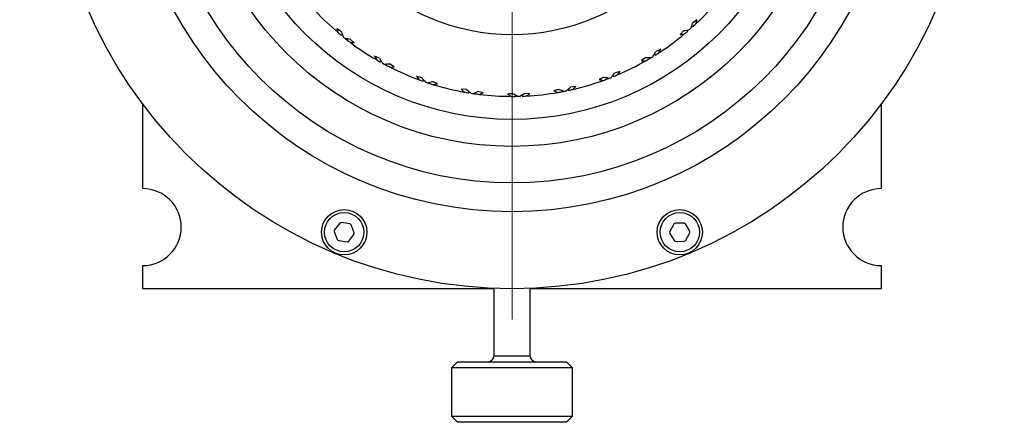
# Model space of a CAD drawing. Header units: inches. Extents: x 1.2 to 31.5, y 0.3 to 21.7.
# Tile 18 of 20: x 28 to 31.2, y 9 to 10.3. Entities that reach past the tile are written whole.
import ezdxf

# ---------------------------------------------------------------- set-up
doc = ezdxf.new("R2010")
doc.units = ezdxf.units.IN
doc.header["$MEASUREMENT"] = 0

# ---------------------------------------------------------------- blocks, each defined once
blk = doc.blocks.new('SW_CENTERMARKSYMBOL_1')
at = {"color": 0, "linetype": 'Continuous', "lineweight": 18}
for p, q in [((0, 0.2), (0, 1.6)), ((0, 0), (0, 0.1)), ((-0.2, 0), (-1.6, 0)), ((0, 0), (-0.1, 0)), ((0, 0), (0, -0.1)), ((0, 0), (0.1, 0)), ((0.2, 0), (1.6, 0)), ((0, -0.2), (0, -1.6))]:
    blk.add_line(p, q, dxfattribs=at)

msp = doc.modelspace()

# ---------------------------------------------------------------- linework, layer by layer
at = {"color": 7, "linetype": 'Continuous', "lineweight": 25}
for p, q in [((30.1894, 10.3452), (30.1751, 10.3347)), ((30.1469, 10.3105), (30.1346, 10.2976)), ((30.1565, 10.3123), (30.1593, 10.3091)), ((30.1724, 10.3264), (30.1753, 10.3232)), ((29.0372, 10.2977), (29.0345, 10.2944)), ((29.0539, 10.2844), (29.0512, 10.2811)), ((29.0753, 10.271), (29.0625, 10.2832)), ((30.0714, 10.2503), (30.0556, 10.2425)), ((29.1577, 10.2207), (29.1414, 10.2278)), ((29.1627, 10.2123), (29.1606, 10.2085)), ((30.0236, 10.2235), (30.0092, 10.213)), ((30.0333, 10.2236), (30.0355, 10.22)), ((30.0515, 10.2347), (30.0537, 10.2311)), ((29.1814, 10.2021), (29.1793, 10.1983)), ((29.2049, 10.1926), (29.1901, 10.2024)), ((29.9388, 10.1774), (29.9218, 10.1724)), ((29.301, 10.1499), (29.2997, 10.1459)), ((29.346, 10.1379), (29.3298, 10.145)), ((29.8966, 10.1577), (29.8981, 10.1537)), ((29.9164, 10.1655), (29.918, 10.1615)), ((29.3212, 10.1432), (29.3198, 10.1391)), ((29.4406, 10.1187), (29.4228, 10.1199)), ((29.4481, 10.1126), (29.4475, 10.1083)), ((29.4945, 10.1085), (29.4773, 10.1127)), ((29.7505, 10.1165), (29.7513, 10.1123)), ((29.7714, 10.1207), (29.7722, 10.1165)), ((29.7955, 10.1285), (29.7779, 10.1266)), ((29.4692, 10.1094), (29.4685, 10.1052)), ((29.5995, 10.1013), (29.5996, 10.097)), ((29.6208, 10.1018), (29.6209, 10.0976)), ((29.6459, 10.1054), (29.6282, 10.1065)), ((28.3882, 9.797), (28.3882, 10.072)), ((30.7882, 10.072), (30.7882, 9.797)), ((29.0282, 9.6845), (29.0112, 9.6631)), ((29.0607, 9.6826), (29.0337, 9.6866)), ((29.0753, 9.6536), (29.0653, 9.6789)), ((30.114, 9.6814), (30.101, 9.6574)), ((30.1463, 9.6853), (30.119, 9.6845)), ((30.1658, 9.6593), (30.1515, 9.6825)), ((29.0104, 9.6573), (29.0204, 9.6319)), ((29.0575, 9.6264), (29.0744, 9.6477)), ((30.1012, 9.6515), (30.1155, 9.6283)), ((30.153, 9.6294), (30.1659, 9.6534)), ((29.025, 9.6282), (29.052, 9.6242)), ((30.1207, 9.6255), (30.148, 9.6263)), ((28.3882, 9.4719), (28.3882, 9.547)), ((30.7882, 9.547), (30.7882, 9.4719)), ((29.5291, 9.4731), (29.5291, 9.2542)), ((29.6472, 9.2542), (29.6472, 9.4731)), ((29.6532, 9.4733), (29.6532, 9.4734)), ((29.5291, 9.4719), (28.3882, 9.4719)), ((30.7882, 9.4719), (29.6472, 9.4719)), ((29.5291, 9.2542), (29.6472, 9.2542)), ((29.411, 9.2345), (29.3913, 9.2149)), ((29.411, 9.2345), (29.7653, 9.2345)), ((29.785, 9.2149), (29.7653, 9.2345)), ((29.3913, 9.2149), (29.3913, 9.0574)), ((29.785, 9.2149), (29.3913, 9.2149)), ((29.785, 9.0574), (29.785, 9.2149)), ((29.3913, 9.0574), (29.411, 9.0377)), ((29.3913, 9.0574), (29.7425, 9.0574)), ((29.7425, 9.0574), (29.785, 9.0574)), ((29.7653, 9.0377), (29.785, 9.0574)), ((29.7271, 9.0377), (29.411, 9.0377)), ((29.7653, 9.0377), (29.7271, 9.0377))]:
    msp.add_line(p, q, dxfattribs=at)
for centre, radius in [((29.5882, 10.9719), 1.5), ((29.5882, 10.9719), 1.25), ((29.5882, 10.9719), 1.1562), ((29.5882, 10.9719), 0.95), ((29.5882, 10.9719), 0.675), ((29.0428, 9.6554), 0.0736), ((30.1335, 9.6554), 0.0736), ((29.0428, 9.6554), 0.0638), ((30.1335, 9.6554), 0.0638)]:
    msp.add_circle(centre, radius, dxfattribs=at)
at = {"color": 7, "linetype": 'Continuous'}
msp.add_circle((29.5882, 10.9719), 1.0376, dxfattribs=at)
at = {"color": 7, "linetype": 'Continuous', "lineweight": 25}
for centre, radius, start, end in [((29.5882, 10.9719), 0.875, 313.0556, 319.8368), ((29.5882, 10.9719), 0.875, 223.0556, 229.8368), ((29.5882, 10.9719), 0.875, 309.8368, 310.7485), ((29.5882, 10.9719), 0.875, 311.2329, 311.6586), ((29.5882, 10.9719), 0.875, 312.1429, 313.0556), ((29.5882, 10.9719), 0.875, 229.8368, 230.7485), ((29.5882, 10.9719), 0.875, 231.2329, 231.6586), ((29.5882, 10.9719), 0.875, 231.6586, 232.1429), ((29.5882, 10.9719), 0.875, 232.1429, 233.0556), ((29.5882, 10.9719), 0.875, 233.0556, 239.8368), ((29.5882, 10.9719), 0.875, 303.0556, 309.8368), ((29.5882, 10.9719), 0.875, 239.8368, 240.7485), ((29.5882, 10.9719), 0.875, 293.0556, 299.8368), ((29.5882, 10.9719), 0.875, 299.8368, 300.7485), ((29.5882, 10.9719), 0.875, 300.7485, 301.2329), ((29.5882, 10.9719), 0.875, 301.2329, 301.6586), ((29.5882, 10.9719), 0.875, 302.1429, 303.0556), ((29.5882, 10.9719), 0.875, 241.2329, 241.6586), ((29.5882, 10.9719), 0.875, 241.6586, 242.1429), ((29.5882, 10.9719), 0.875, 242.1429, 243.0556), ((29.5882, 10.9719), 0.875, 243.0556, 249.8368), ((29.5882, 10.9719), 0.875, 249.8368, 250.7485), ((29.5882, 10.9719), 0.875, 283.0556, 289.8368), ((29.5882, 10.9719), 0.875, 289.8368, 290.7485), ((29.5882, 10.9719), 0.875, 290.7485, 291.2329), ((29.5882, 10.9719), 0.875, 291.2329, 291.6586), ((29.5882, 10.9719), 0.875, 292.1429, 293.0556), ((29.5882, 10.9719), 0.875, 251.2329, 251.6586), ((29.5882, 10.9719), 0.875, 251.6586, 252.1429), ((29.5882, 10.9719), 0.875, 252.1429, 253.0556), ((29.5882, 10.9719), 0.875, 253.0556, 259.8368), ((29.5882, 10.9719), 0.875, 279.8368, 280.7485), ((29.5882, 10.9719), 0.875, 280.7485, 281.2329), ((29.5882, 10.9719), 0.875, 281.2329, 281.6586), ((29.5882, 10.9719), 0.875, 282.1429, 283.0556), ((29.5882, 10.9719), 0.875, 259.8368, 260.7485), ((29.5882, 10.9719), 0.875, 261.2329, 261.6586), ((29.5882, 10.9719), 0.875, 261.6586, 262.1429), ((29.5882, 10.9719), 0.875, 262.1429, 263.0556), ((29.5882, 10.9719), 0.875, 263.0556, 269.8368), ((29.5882, 10.9719), 0.875, 269.8368, 270.7485), ((29.5882, 10.9719), 0.875, 270.7485, 271.2329), ((29.5882, 10.9719), 0.875, 271.2329, 271.6586), ((29.5882, 10.9719), 0.875, 272.1429, 273.0556), ((29.5882, 10.9719), 0.875, 273.0556, 279.8368), ((28.3882, 9.672), 0.125, 270, 90), ((30.7882, 9.672), 0.125, 90, 270), ((29.0328, 9.6808), 0.00591, 81.524, 141.524), ((29.0598, 9.6768), 0.00591, 21.524, 81.524), ((30.1192, 9.6786), 0.00591, 91.6421, 151.6421), ((30.1464, 9.6794), 0.00591, 31.6421, 91.6421), ((29.0159, 9.6594), 0.00591, 141.524, 201.524), ((29.0698, 9.6514), 0.00591, 321.524, 21.524), ((30.1062, 9.6546), 0.00591, 151.6421, 211.6421), ((30.1607, 9.6562), 0.00591, 331.6421, 31.6421), ((29.0259, 9.6341), 0.00591, 201.524, 261.524), ((29.0528, 9.63), 0.00591, 261.524, 321.524), ((30.1205, 9.6314), 0.00591, 211.6421, 271.6421), ((30.1478, 9.6322), 0.00591, 271.6421, 331.6421), ((29.5094, 9.2542), 0.0197, 270, 0), ((29.6669, 9.2542), 0.0197, 180, 270)]:
    msp.add_arc(centre, radius, start, end, dxfattribs=at)
for centre, major_axis, start_param, end_param in [((28.8471, 10.4282), (1.2103, 0.8881), 5.461786, 5.47147), ((30.3499, 10.4633), (1.2441, -0.8307), 3.95701, 3.967541), ((30.3394, 10.4704), (1.2268, -0.8191), 3.972091, 3.985694), ((30.2125, 11.6246), (1.0197, 1.0659), 3.972091, 3.985694), ((28.8573, 10.4357), (1.1935, 0.8758), 5.443684, 5.456556), ((28.9331, 11.5986), (1.0697, -1.0233), 5.443684, 5.456556), ((28.9239, 11.6074), (1.0847, -1.0377), 5.461786, 5.47147), ((30.2213, 11.6338), (1.0341, 1.0809), 3.95701, 3.967541), ((28.7753, 10.5707), (1.3275, 0.6552), 5.443684, 5.456556), ((28.7639, 10.5651), (1.3461, 0.6644), 5.461786, 5.47147), ((30.4267, 10.6033), (1.3694, -0.602), 3.95701, 3.967541), ((30.415, 10.6085), (1.3504, -0.5936), 3.972091, 3.985694), ((30.3267, 11.5138), (1.2061, 0.885), 3.95701, 3.967541), ((30.3164, 11.5063), (1.1893, 0.8727), 3.972091, 3.985694), ((28.8343, 11.4753), (1.2312, -0.822), 5.443684, 5.456556), ((28.8237, 11.4824), (1.2484, -0.8336), 5.461786, 5.47147), ((28.7058, 10.7144), (1.441, 0.4206), 5.461786, 5.47147), ((30.478, 10.7545), (1.4532, -0.3551), 3.95701, 3.967541), ((30.4656, 10.7576), (1.433, -0.3501), 3.972091, 3.985694), ((28.7583, 11.3367), (1.3552, -0.5957), 5.443684, 5.456556), ((30.4095, 11.3774), (1.3414, 0.6621), 3.95701, 3.967541), ((30.3981, 11.3717), (1.3228, 0.6529), 3.972091, 3.985694), ((28.718, 10.718), (1.4211, 0.4147), 5.443684, 5.456556), ((28.7467, 11.3419), (1.3742, -0.6041), 5.461786, 5.47147), ((30.5022, 10.9124), (1.4927, -0.0973), 3.95701, 3.967541), ((30.4895, 10.9132), (1.472, -0.096), 3.972091, 3.985694), ((28.7076, 11.1871), (1.4381, -0.3514), 5.443684, 5.456556), ((30.4675, 11.2286), (1.436, 0.4191), 3.95701, 3.967541), ((30.4552, 11.225), (1.4161, 0.4133), 3.972091, 3.985694), ((28.6871, 10.873), (1.4715, 0.1617), 5.443684, 5.456556), ((28.6745, 10.8716), (1.4922, 0.1639), 5.461786, 5.47147), ((28.6952, 11.1901), (1.4583, -0.3563), 5.461786, 5.47147), ((30.4987, 11.072), (1.487, 0.1634), 3.95701, 3.967541), ((30.486, 11.0706), (1.4663, 0.1611), 3.972091, 3.985694), ((28.6836, 11.0309), (1.4772, -0.0963), 5.443684, 5.456556), ((28.6709, 11.0318), (1.498, -0.0977), 5.461786, 5.47147)]:
    msp.add_ellipse(centre, major_axis=major_axis, ratio=0.790607, start_param=start_param, end_param=end_param, dxfattribs=at)
for points, knots in [([(29.0338, 10.3068), (29.0296, 10.3096), (29.0247, 10.3129), (29.0197, 10.3162), (29.0189, 10.3167)], [0, 0, 0, 0, 0.836152, 1, 1, 1, 1]), ([(29.2947, 10.1573), (29.2899, 10.1585), (29.2841, 10.1599), (29.2783, 10.1613), (29.2774, 10.1616)], [0, 0, 0, 0, 0.836214, 1, 1, 1, 1]), ([(29.887, 10.1593), (29.8825, 10.1571), (29.8772, 10.1544), (29.8719, 10.1518), (29.871, 10.1514)], [0, 0, 0, 0, 0.836153, 1, 1, 1, 1]), ([(29.7413, 10.1197), (29.7365, 10.1183), (29.7308, 10.1167), (29.7251, 10.115), (29.7242, 10.1147)], [0, 0, 0, 0, 0.836193, 1, 1, 1, 1]), ([(29.591, 10.1061), (29.5861, 10.1055), (29.5801, 10.1049), (29.5742, 10.1042), (29.5733, 10.1041)], [0, 0, 0, 0, 0.8362131, 1, 1, 1, 1])]:
    msp.add_open_spline(points, degree=3, knots=knots, dxfattribs=at)

# ---------------------------------------------------------------- block references
at = {"color": 7, "linetype": 'Continuous', "lineweight": 18}
msp.add_blockref('SW_CENTERMARKSYMBOL_1', (29.5882, 10.9719), dxfattribs=at)

doc.saveas('drawing.dxf')
